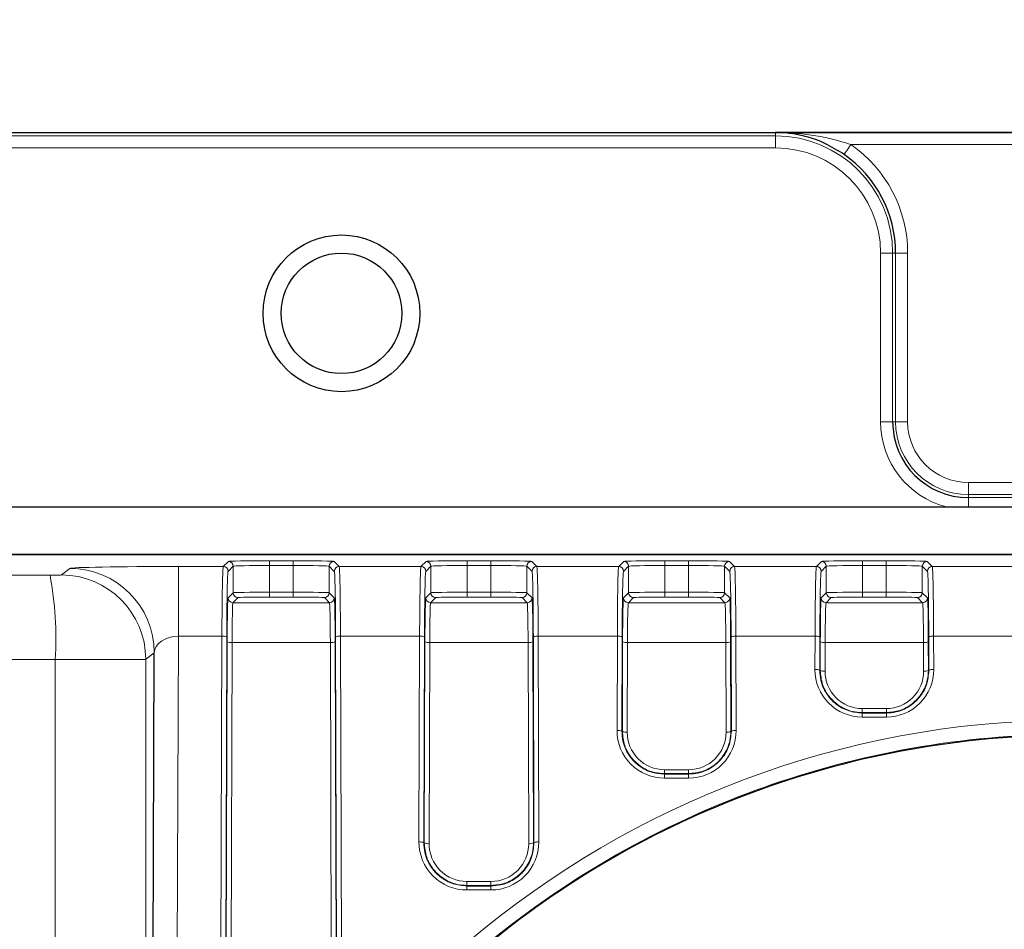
# Paper-space layout 'Blatt3' of a CAD drawing. Header units: millimetres. Extents: x 5 to 418, y 2 to 292.
# Tile 39 of 56: x 99 to 112, y 241 to 253. Entities that reach past the tile are written whole.
import ezdxf

# ---------------------------------------------------------------- set-up
doc = ezdxf.new("R2010")
doc.units = ezdxf.units.MM
doc.layers.add('SLD-0', color=7, linetype='Continuous')
doc.styles.add('SLDTEXTSTYLE0', font='TXT', dxfattribs={"width": 0.605})
doc.dimstyles.new('SLDDIMSTYLE0', dxfattribs={"dimtxt": 3.5, "dimasz": 3.302, "dimexe": 0, "dimexo": 0.0625, "dimgap": 0.875, "dimtad": 1, "dimlfac": 3, "dimrnd": 1e-09, "dimzin": 12, "dimdsep": 46, "dimtxsty": 'SLDTEXTSTYLE0', "dimsah": 1, "dimcen": 0.09, "dimadec": 0, "dimazin": 3, "dimtfac": 1, "dimtofl": 0, "dimtmove": 0, "dimatfit": 3, "dimfxl": 1, "dimfrac": 2, "dimtolj": 1, "dimtzin": 12, "dimarcsym": 0})

# ---------------------------------------------------------------- blocks, each defined once
blk = doc.blocks.new('_D_13')
at = {"layer": 'SLD-0', "color": 7}
for p, q in [((54.158, 238.21), (54.158, 266.346)), ((128.824, 245.223), (128.824, 266.346)), ((128.824, 265.346), (54.158, 265.346))]:
    blk.add_line(p, q, dxfattribs=at)
for points in [[(54.158, 265.346), (57.46, 264.838), (57.46, 265.854)], [(128.824, 265.346), (125.522, 265.854), (125.522, 264.838)]]:
    blk.add_solid(points, dxfattribs=at)
at = {"layer": 'SLD-0', "color": 7, "insert": (87.48, 269.857), "char_height": 3.5, "attachment_point": 1, "style": 'SLDTEXTSTYLE0'}
blk.add_mtext('224', dxfattribs=at)

psp = doc.layouts.new('Blatt3')

# ---------------------------------------------------------------- linework, layer by layer
at = {"color": 7, "linetype": 'Continuous', "lineweight": 25}
for p, q in [((68.1574, 251.5563), (114.8241, 251.5563)), ((114.8241, 251.5563), (109.1574, 251.5563)), ((55.8931, 246.3808), (127.0884, 246.3808)), ((115.3066, 245.7174), (96.8241, 245.7174)), ((100.5134, 230.5565), (100.5686, 244.3641))]:
    psp.add_line(p, q, dxfattribs=at)
at = {"color": 7, "linetype": 'Continuous', "lineweight": 18}
for p, q in [((109.1574, 251.5563), (73.8241, 251.5563)), ((73.8241, 251.5098), (109.1574, 251.5098)), ((109.1574, 251.5563), (109.1574, 251.5098)), ((109.1574, 251.3431), (109.1574, 251.5098)), ((109.1574, 251.3431), (73.8241, 251.3431)), ((114.8241, 251.3897), (110.2015, 251.3897)), ((110.6109, 247.5564), (110.6109, 249.8897)), ((110.6109, 249.8897), (110.7775, 249.8897)), ((110.7775, 249.8897), (110.7775, 247.5564)), ((110.8183, 249.8897), (110.7775, 249.8897)), ((110.8183, 247.5564), (110.8183, 249.8897)), ((110.985, 249.8897), (110.8183, 249.8897)), ((110.985, 249.8897), (110.985, 247.5564)), ((110.7775, 247.5564), (110.6109, 247.5564)), ((110.8183, 247.5564), (110.7775, 247.5564)), ((110.985, 247.5564), (110.8183, 247.5564)), ((111.8241, 246.7173), (117.1116, 246.7173)), ((111.8241, 246.7173), (111.8241, 246.5506)), ((111.8241, 246.5506), (111.8241, 246.5098)), ((117.1116, 246.5506), (111.8241, 246.5506)), ((111.8241, 246.5098), (111.8241, 246.3808)), ((111.8241, 246.5098), (127.4908, 246.5098)), ((96.8241, 245.726), (122.8052, 245.726)), ((101.5232, 245.5567), (101.5938, 245.6273)), ((102.1604, 245.637), (102.4878, 245.637)), ((102.1604, 245.637), (102.1604, 245.5704)), ((102.1604, 245.2013), (102.1604, 245.5704)), ((102.4878, 245.5704), (102.1604, 245.5704)), ((102.4878, 245.637), (102.4878, 245.5704)), ((102.4878, 245.2013), (102.4878, 245.5704)), ((103.0544, 245.6273), (103.125, 245.5567)), ((104.2565, 245.5567), (104.3272, 245.6273)), ((104.8937, 245.637), (105.2211, 245.637)), ((104.8937, 245.637), (104.8937, 245.5704)), ((104.8937, 245.2013), (104.8937, 245.5704)), ((105.2211, 245.5704), (104.8937, 245.5704)), ((105.2211, 245.637), (105.2211, 245.5704)), ((105.2211, 245.2013), (105.2211, 245.5704)), ((105.7877, 245.6273), (105.8583, 245.5567)), ((106.9899, 245.5567), (107.0605, 245.6273)), ((107.6271, 245.637), (107.9544, 245.637)), ((107.6271, 245.637), (107.6271, 245.5704)), ((107.6271, 245.2013), (107.6271, 245.5704)), ((107.9544, 245.5704), (107.6271, 245.5704)), ((107.9544, 245.637), (107.9544, 245.5704)), ((107.9544, 245.2013), (107.9544, 245.5704)), ((108.521, 245.6273), (108.5917, 245.5567)), ((109.7232, 245.5567), (109.7938, 245.6273)), ((110.3604, 245.637), (110.6878, 245.637)), ((110.3604, 245.637), (110.3604, 245.5704)), ((110.3604, 245.2013), (110.3604, 245.5704)), ((110.6878, 245.5704), (110.3604, 245.5704)), ((110.6878, 245.637), (110.6878, 245.5704)), ((110.6878, 245.2013), (110.6878, 245.5704)), ((111.2544, 245.6273), (111.325, 245.5567)), ((99.2847, 245.4402), (99.4022, 245.5306)), ((100.903, 245.5567), (101.5232, 245.5567)), ((100.903, 244.5928), (100.903, 245.5567)), ((101.6605, 245.5607), (101.5898, 245.49)), ((101.6605, 245.1939), (101.6605, 245.5607)), ((102.9877, 245.1939), (102.9877, 245.5607)), ((103.0583, 245.49), (102.9877, 245.5607)), ((103.125, 245.5567), (104.2565, 245.5567)), ((104.3938, 245.5607), (104.3232, 245.49)), ((104.3938, 245.1939), (104.3938, 245.5607)), ((105.721, 245.1939), (105.721, 245.5607)), ((105.7917, 245.49), (105.721, 245.5607)), ((105.8583, 245.5567), (106.9899, 245.5567)), ((107.1272, 245.5607), (107.0565, 245.49)), ((107.1272, 245.1939), (107.1272, 245.5607)), ((108.4544, 245.1939), (108.4544, 245.5607)), ((108.525, 245.49), (108.4544, 245.5607)), ((108.5917, 245.5567), (109.7232, 245.5567)), ((109.8605, 245.5607), (109.7898, 245.49)), ((109.8605, 245.1939), (109.8605, 245.5607)), ((111.1877, 245.1939), (111.1877, 245.5607)), ((111.2583, 245.49), (111.1877, 245.5607)), ((111.325, 245.5567), (112.4565, 245.5567)), ((101.59, 245.1234), (101.6605, 245.1939)), ((102.1604, 245.2013), (102.1604, 245.1347)), ((102.1604, 245.2013), (102.4878, 245.2013)), ((102.4878, 245.2013), (102.4878, 245.1347)), ((102.9877, 245.1939), (103.0582, 245.1234)), ((104.3233, 245.1234), (104.3938, 245.1939)), ((104.8937, 245.2013), (104.8937, 245.1347)), ((104.8937, 245.2013), (105.2211, 245.2013)), ((105.2211, 245.2013), (105.2211, 245.1347)), ((105.721, 245.1939), (105.7915, 245.1234)), ((107.0567, 245.1234), (107.1272, 245.1939)), ((107.6271, 245.2013), (107.6271, 245.1347)), ((107.6271, 245.2013), (107.9544, 245.2013)), ((107.9544, 245.2013), (107.9544, 245.1347)), ((108.4544, 245.1939), (108.5249, 245.1234)), ((109.79, 245.1234), (109.8605, 245.1939)), ((110.3604, 245.2013), (110.3604, 245.1347)), ((110.3604, 245.2013), (110.6878, 245.2013)), ((110.6878, 245.2013), (110.6878, 245.1347)), ((111.1877, 245.1939), (111.2582, 245.1234)), ((101.7271, 245.1272), (101.6567, 245.0568)), ((101.6567, 245.0568), (102.9915, 245.0568)), ((102.4878, 245.1347), (102.1604, 245.1347)), ((102.9915, 245.0568), (102.921, 245.1272)), ((104.4605, 245.1272), (104.39, 245.0568)), ((104.39, 245.0568), (105.7249, 245.0568)), ((105.2211, 245.1347), (104.8937, 245.1347)), ((105.7249, 245.0568), (105.6544, 245.1272)), ((107.1938, 245.1272), (107.1233, 245.0568)), ((107.1233, 245.0568), (108.4582, 245.0568)), ((107.9544, 245.1347), (107.6271, 245.1347)), ((108.4582, 245.0568), (108.3877, 245.1272)), ((109.9271, 245.1272), (109.8567, 245.0568)), ((109.8567, 245.0568), (111.1915, 245.0568)), ((110.6878, 245.1347), (110.3604, 245.1347)), ((111.1915, 245.0568), (111.121, 245.1272)), ((100.903, 244.5928), (100.861, 234.1014)), ((101.5046, 244.5928), (100.903, 244.5928)), ((101.4879, 239.1457), (101.5046, 244.5928)), ((101.5713, 244.5812), (101.5545, 239.1341)), ((101.561, 239.1341), (101.5776, 244.5175)), ((101.6443, 244.506), (101.6277, 239.1225)), ((103.0039, 244.506), (101.6443, 244.506)), ((103.0205, 239.1225), (103.0039, 244.506)), ((103.0706, 244.5175), (103.0871, 239.1341)), ((103.0937, 239.1341), (103.0769, 244.5812)), ((103.1436, 244.5928), (103.1603, 239.1457)), ((104.238, 244.5928), (103.1436, 244.5928)), ((104.2292, 241.7487), (104.238, 244.5928)), ((104.3046, 244.5812), (104.2959, 241.7371)), ((104.3024, 241.7371), (104.311, 244.5175)), ((104.3776, 244.506), (104.369, 241.7255)), ((105.7373, 244.506), (104.3776, 244.506)), ((105.7458, 241.7255), (105.7373, 244.506)), ((105.8039, 244.5175), (105.8125, 241.7371)), ((105.819, 241.7371), (105.8103, 244.5812)), ((105.8769, 244.5928), (105.8857, 241.7487)), ((106.9713, 244.5928), (105.8769, 244.5928)), ((106.9673, 243.29), (106.9713, 244.5928)), ((107.0379, 244.5812), (107.0339, 243.2784)), ((107.0405, 243.2784), (107.0443, 244.5175)), ((107.1109, 244.506), (107.1071, 243.2668)), ((108.4706, 244.506), (107.1109, 244.506)), ((108.4744, 243.2668), (108.4706, 244.506)), ((108.5372, 244.5175), (108.5411, 243.2784)), ((108.5476, 243.2784), (108.5436, 244.5812)), ((108.6102, 244.5928), (108.6143, 243.29)), ((109.7046, 244.5928), (108.6102, 244.5928)), ((109.7032, 244.132), (109.7046, 244.5928)), ((109.7713, 244.5812), (109.7699, 244.1204)), ((109.7764, 244.1204), (109.7776, 244.5175)), ((109.8443, 244.506), (109.8431, 244.1088)), ((111.2039, 244.506), (109.8443, 244.506)), ((111.2051, 244.1088), (111.2039, 244.506)), ((111.2706, 244.5175), (111.2718, 244.1204)), ((111.2783, 244.1204), (111.2769, 244.5812)), ((111.3436, 244.5928), (111.345, 244.132)), ((112.4379, 244.5928), (111.3436, 244.5928)), ((100.5686, 244.3641), (100.4511, 244.2737)), ((99.2009, 230.5565), (99.2009, 244.2709)), ((100.4511, 244.2737), (100.4511, 230.5565)), ((109.7699, 244.1204), (109.7764, 244.1204)), ((111.2783, 244.1204), (111.2718, 244.1204)), ((110.3574, 243.5929), (110.3574, 243.5378)), ((110.3574, 243.5929), (110.6908, 243.5929)), ((110.3574, 243.5308), (110.3574, 243.5378)), ((110.6908, 243.5378), (110.3574, 243.5378)), ((110.3574, 243.5308), (110.6908, 243.5308)), ((110.3574, 243.5308), (110.3574, 243.4758)), ((110.6908, 243.5929), (110.6908, 243.5378)), ((110.6908, 243.5308), (110.6908, 243.5378)), ((110.6908, 243.5308), (110.6908, 243.4758)), ((110.6908, 243.4758), (110.3574, 243.4758)), ((107.0339, 243.2784), (107.0405, 243.2784)), ((108.5476, 243.2784), (108.5411, 243.2784)), ((107.6241, 242.7483), (107.6241, 242.6932)), ((107.6241, 242.7483), (107.9574, 242.7483)), ((107.9574, 242.7483), (107.9574, 242.6932)), ((107.6241, 242.6862), (107.6241, 242.6932)), ((107.9574, 242.6932), (107.6241, 242.6932)), ((107.6241, 242.6862), (107.9574, 242.6862)), ((107.6241, 242.6862), (107.6241, 242.6312)), ((107.9574, 242.6312), (107.6241, 242.6312)), ((107.9574, 242.6862), (107.9574, 242.6932)), ((107.9574, 242.6862), (107.9574, 242.6312)), ((104.2959, 241.7371), (104.3024, 241.7371)), ((105.819, 241.7371), (105.8125, 241.7371)), ((104.8908, 241.2022), (104.8908, 241.1471)), ((104.8908, 241.2022), (105.2241, 241.2022)), ((104.8908, 241.1401), (104.8908, 241.1471)), ((105.2241, 241.1471), (104.8908, 241.1471)), ((104.8908, 241.1401), (104.8908, 241.0851)), ((104.8908, 241.1401), (105.2241, 241.1401)), ((105.2241, 241.0851), (104.8908, 241.0851)), ((105.2241, 241.2022), (105.2241, 241.1471)), ((105.2241, 241.1401), (105.2241, 241.1471)), ((105.2241, 241.1401), (105.2241, 241.0851))]:
    psp.add_line(p, q, dxfattribs=at)
at = {"color": 7, "linetype": 'Continuous', "lineweight": 18, "flags": 128}
psp.add_lwpolyline([(110.2015, 251.3897), (110.1831, 251.3633), (110.1654, 251.3379), (110.1491, 251.3144), (110.1347, 251.2938), (110.1229, 251.2768), (110.114, 251.264), (110.1084, 251.2559), (110.1063, 251.2529)], dxfattribs=at)
at = {"color": 7, "linetype": 'Continuous', "lineweight": 25}
for radius in [1.0833, 0.8333]:
    psp.add_circle((103.1574, 249.0564), radius, dxfattribs=at)
at = {"color": 7, "linetype": 'Continuous', "lineweight": 18}
for centre, radius, start, end in [((109.1574, 249.8897), 1.6201, 0, 90), ((109.1574, 249.8897), 1.4534, 0, 90), ((109.1574, 249.8897), 1.8275, 0, 55.16109), ((111.8241, 247.5564), 1.2132, 180, 255.68242), ((111.8241, 247.5564), 1.0058, 180, 270), ((111.8241, 247.5564), 0.8391, 180, 270), ((101.5938, 245.5606), 0.0667, 0.02077, 89.97816), ((103.0544, 245.5606), 0.0667, 90.02032, 179.98075), ((104.3271, 245.5606), 0.0667, 0.01865, 89.97922), ((105.7877, 245.5606), 0.0667, 90.02184, 179.97923), ((107.0605, 245.5606), 0.0667, 0.02033, 89.97861), ((108.521, 245.5606), 0.0667, 90.02184, 179.97923), ((109.7938, 245.5606), 0.0667, 0.02077, 89.97816), ((111.2544, 245.5606), 0.0667, 90.02184, 179.97923), ((94.2584, 244.5493), 4.9504, 356.77623, 10.33488), ((99.2841, 244.2732), 1.167, 0.02363, 89.97043), ((99.4016, 244.3636), 1.167, 0.02373, 89.97008), ((101.5232, 245.49), 0.0667, 0.02103, 89.9779), ((103.125, 245.49), 0.0667, 90.02362, 179.97745), ((104.2565, 245.49), 0.0667, 0.02255, 89.97638), ((105.8584, 245.49), 0.0667, 90.02362, 179.97745), ((106.9898, 245.49), 0.0667, 0.02255, 89.97638), ((108.5917, 245.49), 0.0667, 90.0221, 179.97897), ((109.7232, 245.49), 0.0667, 0.02255, 89.97638), ((111.325, 245.49), 0.0667, 90.02362, 179.97745), ((101.7272, 245.1939), 0.0667, 180.0221, 269.97683), ((102.921, 245.1939), 0.0667, 270.02362, 359.97745), ((104.4605, 245.1939), 0.0667, 180.02255, 269.97638), ((105.6544, 245.1939), 0.0667, 270.02317, 359.97897), ((107.1938, 245.1939), 0.0667, 180.02255, 269.97638), ((108.3877, 245.1939), 0.0667, 270.02317, 359.9779), ((109.9272, 245.1939), 0.0667, 180.02255, 269.97638), ((111.121, 245.1939), 0.0667, 270.02362, 359.97745), ((101.6567, 245.1234), 0.0667, 180.02075, 269.98245), ((102.9915, 245.1234), 0.0667, 270.01649, 359.98137), ((104.39, 245.1234), 0.0667, 180.01924, 269.98397), ((105.7248, 245.1234), 0.0667, 270.01711, 359.97969), ((107.1233, 245.1234), 0.0667, 180.02075, 269.98245), ((108.4582, 245.1234), 0.0667, 270.01755, 359.97925), ((109.8567, 245.1234), 0.0667, 180.02075, 269.98245), ((111.1915, 245.1234), 0.0667, 270.01755, 359.97925), ((101.5201, 244.4841), 0.1098, 62.19724, 98.09493), ((101.6288, 244.6146), 0.1098, 242.1977, 278.09447), ((103.0194, 244.6146), 0.1098, 261.90507, 297.80276), ((103.1281, 244.4841), 0.1098, 81.90435, 117.80348), ((104.2534, 244.4841), 0.1098, 62.19646, 98.09535), ((104.3621, 244.6146), 0.1098, 242.19724, 278.09493), ((105.7527, 244.6146), 0.1098, 261.90507, 297.80276), ((105.8615, 244.4841), 0.1098, 81.90589, 117.80194), ((106.9867, 244.4841), 0.1098, 62.19652, 98.09565), ((107.0955, 244.6146), 0.1098, 242.19652, 278.09565), ((108.486, 244.6146), 0.1098, 261.90589, 297.80194), ((108.5948, 244.4841), 0.1098, 81.90507, 117.80276), ((109.7201, 244.4841), 0.1098, 62.19724, 98.09493), ((109.8288, 244.6146), 0.1098, 242.19806, 278.09411), ((111.2194, 244.6146), 0.1098, 261.90435, 297.80348), ((111.3281, 244.4841), 0.1098, 81.90507, 117.80276), ((109.7187, 244.0233), 0.1098, 62.19724, 98.09493), ((110.3574, 244.13), 0.6542, 179.82365, 270), ((109.8276, 244.2175), 0.1098, 242.19724, 278.09493), ((110.3574, 244.1073), 0.5144, 179.82365, 270), ((110.6908, 244.13), 0.6542, 270, 0.17635), ((110.6908, 244.1073), 0.5144, 270, 0.17635), ((111.2206, 244.2175), 0.1098, 261.90553, 297.8023), ((111.3295, 244.0233), 0.1098, 81.90507, 117.80276), ((106.9827, 243.1813), 0.1098, 62.19724, 98.09493), ((107.6241, 243.288), 0.6568, 179.82365, 270), ((107.0917, 243.3755), 0.1098, 242.19646, 278.09535), ((107.6241, 243.2653), 0.517, 179.82365, 270), ((107.9574, 243.288), 0.6568, 270, 0.17635), ((107.9574, 243.2653), 0.517, 270, 0.17635), ((108.4899, 243.3755), 0.1098, 261.90507, 297.80276), ((108.5988, 243.1813), 0.1098, 81.90507, 117.80276), ((104.2447, 241.64), 0.1098, 62.19724, 98.09493), ((104.8908, 241.7466), 0.6616, 179.82365, 270), ((104.3536, 241.8342), 0.1098, 242.19806, 278.09411), ((104.8908, 241.7239), 0.5217, 179.82365, 270), ((105.2241, 241.7466), 0.6616, 270, 0.17635), ((105.2241, 241.7239), 0.5217, 270, 0.17635), ((105.7613, 241.8342), 0.1098, 261.90465, 297.80354), ((105.8702, 241.64), 0.1098, 81.90435, 117.80348)]:
    psp.add_arc(centre, radius, start, end, dxfattribs=at)
at = {"color": 7, "linetype": 'Continuous', "lineweight": 25}
for centre, radius, start, end in [((109.1574, 249.8897), 1.6609, 0, 55.16109), ((111.8241, 247.5564), 1.0466, 180, 270)]:
    psp.add_arc(centre, radius, start, end, dxfattribs=at)
at = {"color": 7, "linetype": 'Continuous', "lineweight": 18}
for centre, major_axis, ratio, start_param, end_param in [((102.1604, 245.6272), (0.5667, 0), 0.0174551, 1.5707963, 3.1241394), ((102.1604, 245.5605), (0.5, 0), 0.0197824, 1.5707963, 3.1241394), ((102.4878, 245.6272), (0.5667, 0), 0.0174551, 0.0174533, 1.5707963), ((102.4878, 245.5605), (0.5, 0), 0.0197824, 0.0174533, 1.5707963), ((104.8937, 245.6272), (0.5667, 0), 0.0174551, 1.5707963, 3.1241394), ((104.8937, 245.5605), (0.5, 0), 0.0197824, 1.5707963, 3.1241394), ((105.2211, 245.6272), (0.5667, 0), 0.0174551, 0.0174533, 1.5707963), ((105.2211, 245.5605), (0.5, 0), 0.0197824, 0.0174533, 1.5707963), ((107.6271, 245.6272), (0.5667, 0), 0.0174551, 1.5707963, 3.1241394), ((107.6271, 245.5605), (0.5, 0), 0.0197824, 1.5707963, 3.1241394), ((107.9544, 245.6272), (0.5667, 0), 0.0174551, 0.0174533, 1.5707963), ((107.9544, 245.5605), (0.5, 0), 0.0197824, 0.0174533, 1.5707963), ((110.3604, 245.6272), (0.5667, 0), 0.0174551, 1.5707963, 3.1241394), ((110.3604, 245.5605), (0.5, 0), 0.0197824, 1.5707963, 3.1241394), ((110.6878, 245.6272), (0.5667, 0), 0.0174551, 0.0174533, 1.5707963), ((110.6878, 245.5605), (0.5, 0), 0.0197824, 0.0174533, 1.5707963), ((99.1181, 245.4403), (0.1667, 0), 0.0174551, 4.774556, 6.260496), ((100.9019, 245.53), (1.5, 0), 0.0177789, 1.5700301, 3.1184819), ((101.5235, 244.3902), (0, 1.1667), 0.0164576, 0.0174533, 1.3962634), ((101.5902, 244.3902), (0, 1.1), 0.0174551, 0.0174533, 1.3962634), ((103.058, 244.3902), (0, 1.1), 0.0174551, 4.8869219, 6.265732), ((103.1247, 244.3902), (0, 1.1667), 0.0164576, 4.8869219, 6.265732), ((104.2569, 244.3902), (0, 1.1667), 0.0164576, 0.0174533, 1.3962634), ((104.3235, 244.3902), (0, 1.1), 0.0174551, 0.0174533, 1.3962634), ((105.7913, 244.3902), (0, 1.1), 0.0174551, 4.8869219, 6.265732), ((105.858, 244.3902), (0, 1.1667), 0.0164576, 4.8869219, 6.265732), ((106.9902, 244.3902), (0, 1.1667), 0.0164576, 0.0174533, 1.3962634), ((107.0568, 244.3902), (0, 1.1), 0.0174551, 0.0174533, 1.3962634), ((108.5247, 244.3902), (0, 1.1), 0.0174551, 4.8869219, 6.265732), ((108.5913, 244.3902), (0, 1.1667), 0.0164576, 4.8869219, 6.265732), ((109.7235, 244.3902), (0, 1.1667), 0.0164576, 0.0174533, 1.3962634), ((109.7902, 244.3902), (0, 1.1), 0.0174551, 0.0174533, 1.3962634), ((111.258, 244.3902), (0, 1.1), 0.0174551, 4.8869219, 6.265732), ((111.3247, 244.3902), (0, 1.1667), 0.0164576, 4.8869219, 6.265732), ((102.1604, 245.1938), (0.5, 0), 0.0151277, 1.5707963, 3.1241394), ((102.4878, 245.1938), (0.5, 0), 0.0151277, 0.0174533, 1.5707963), ((104.8937, 245.1938), (0.5, 0), 0.0151277, 1.5707963, 3.1241394), ((105.2211, 245.1938), (0.5, 0), 0.0151277, 0.0174533, 1.5707963), ((107.6271, 245.1938), (0.5, 0), 0.0151277, 1.5707963, 3.1241394), ((107.9544, 245.1938), (0.5, 0), 0.0151277, 0.0174533, 1.5707963), ((110.3604, 245.1938), (0.5, 0), 0.0151277, 1.5707963, 3.1241394), ((110.6878, 245.1938), (0.5, 0), 0.0151277, 0.0174533, 1.5707963), ((101.5902, 244.3902), (0, 0.7333), 0.0174551, 0.0174533, 1.3962634), ((101.6569, 244.3902), (0, 0.6667), 0.0192006, 0.0174533, 1.3962634), ((102.1604, 245.1271), (0.4333, 0), 0.0174551, 1.5707963, 3.1241394), ((102.4878, 245.1271), (0.4333, 0), 0.0174551, 0.0174533, 1.5707963), ((102.9913, 244.3902), (0, 0.6667), 0.0192006, 4.8869219, 6.265732), ((103.058, 244.3902), (0, 0.7333), 0.0174551, 4.8869219, 6.265732), ((104.3236, 244.3902), (0, 0.7333), 0.0174551, 0.0174533, 1.3962634), ((104.3902, 244.3902), (0, 0.6667), 0.0192006, 0.0174533, 1.3962634), ((104.8937, 245.1271), (0.4333, 0), 0.0174551, 1.5707963, 3.1241394), ((105.2211, 245.1271), (0.4333, 0), 0.0174551, 0.0174533, 1.5707963), ((105.7246, 244.3902), (0, 0.6667), 0.0192006, 4.8869219, 6.265732), ((105.7913, 244.3902), (0, 0.7333), 0.0174551, 4.8869219, 6.265732), ((107.0569, 244.3902), (0, 0.7333), 0.0174551, 0.0174533, 1.3962634), ((107.1235, 244.3902), (0, 0.6667), 0.0192006, 0.0174533, 1.3962634), ((107.6271, 245.1271), (0.4333, 0), 0.0174551, 1.5707963, 3.1241394), ((107.9544, 245.1271), (0.4333, 0), 0.0174551, 0.0174533, 1.5707963), ((108.458, 244.3902), (0, 0.6667), 0.0192006, 4.8869219, 6.265732), ((108.5246, 244.3902), (0, 0.7333), 0.0174551, 4.8869219, 6.265732), ((109.7902, 244.3902), (0, 0.7333), 0.0174551, 0.0174533, 1.3962634), ((109.8569, 244.3902), (0, 0.6667), 0.0192006, 0.0174533, 1.3962634), ((110.3604, 245.1271), (0.4333, 0), 0.0174551, 1.5707963, 3.1241394), ((110.6878, 245.1271), (0.4333, 0), 0.0174551, 0.0174533, 1.5707963), ((111.1913, 244.3902), (0, 0.6667), 0.0192006, 4.8869219, 6.265732), ((111.258, 244.3902), (0, 0.7333), 0.0174551, 4.8869219, 6.265732), ((100.9019, 244.3635), (0.3333, 0.0101), 0.687345, 1.5465601, 3.095012), ((99.1181, 244.2738), (1.3333, 0), 0.0021819, 4.774556, 6.260496), ((113.2574, 230.5338), (0, 12.8996), 0.999992, 3.3920394, 7.5737685)]:
    psp.add_ellipse(centre, major_axis=major_axis, ratio=ratio, start_param=start_param, end_param=end_param, dxfattribs=at)
at = {"color": 7, "linetype": 'Continuous', "lineweight": 25}
for points, knots in [([(110.1063, 251.2529), (110.019, 251.3068), (109.7833, 251.4523), (109.4593, 251.5382), (109.2304, 251.5556), (109.1589, 251.5563), (109.1574, 251.5563)], [0, 0, 0, 0, 0.2879435, 0.7779764, 0.9955825, 1, 1, 1, 1]), ([(113.2574, 217.7853), (113.1908, 217.7856), (112.8573, 217.7873), (111.9898, 217.8294), (110.6551, 218.0191), (108.9387, 218.4923), (107.1382, 219.2863), (105.367, 220.4532), (103.8033, 221.9079), (102.5105, 223.5906), (101.5042, 225.4867), (100.8301, 227.5215), (100.5037, 229.6674), (100.5448, 231.8323), (100.9578, 233.9846), (101.727, 236.0222), (102.844, 237.9182), (104.2521, 239.5763), (105.9354, 240.9818), (107.8031, 242.064), (109.8392, 242.8199), (111.9371, 243.2166), (114.0838, 243.2575), (116.1765, 242.9461), (118.2022, 242.288), (120.0728, 241.3144), (121.7717, 240.034), (123.2283, 238.4979), (124.4228, 236.722), (125.303, 234.7754), (125.8513, 232.6831), (126.0387, 230.5322), (125.8571, 228.3537), (125.3099, 226.2483), (124.402, 224.2449), (123.1773, 222.4441), (121.6501, 220.8645), (119.9023, 219.5871), (117.9507, 218.6164), (116.1523, 218.0801), (114.5687, 217.8246), (113.6961, 217.7984), (113.2574, 217.7853)], [0, 0, 0, 0, 0.0024859, 0.0124341, 0.0323611, 0.0526233, 0.0787188, 0.1055704, 0.1317054, 0.1585771, 0.1850965, 0.2123645, 0.2392479, 0.2668998, 0.2939679, 0.3218249, 0.3488094, 0.3765943, 0.4032605, 0.4307236, 0.4569832, 0.4840228, 0.5099717, 0.5366786, 0.5625444, 0.5891513, 0.6151906, 0.6419657, 0.6683598, 0.6954976, 0.7222802, 0.7498247, 0.776862, 0.8046825, 0.8317223, 0.8595604, 0.8863436, 0.9139265, 0.9403107, 0.9674812, 0.9836518, 1, 1, 1, 1])]:
    psp.add_open_spline(points, degree=3, knots=knots, dxfattribs=at)
at = {"color": 7, "linetype": 'Continuous', "lineweight": 18}
for points, knots in [([(109.1574, 251.5563), (109.159, 251.5563), (109.2377, 251.5559), (109.4893, 251.5463), (109.8391, 251.5011), (110.1049, 251.4194), (110.2015, 251.3897)], [0, 0, 0, 0, 0.0046146, 0.2244651, 0.7181367, 1, 1, 1, 1]), ([(56.6083, 245.4388), (60.4463, 245.435), (66.8646, 245.4287), (75.8778, 245.4259), (83.6316, 245.4264), (91.3851, 245.4299), (96.5469, 245.4349), (99.1285, 245.4374)], [0, 0, 0, 0, 0.271012, 0.4532093, 0.6355056, 0.8177031, 1, 1, 1, 1]), ([(99.2009, 244.2709), (96.6117, 244.2684), (91.4317, 244.2634), (83.6524, 244.2599), (75.87, 244.2594), (66.8252, 244.2622), (60.383, 244.2685), (56.5315, 244.2723)], [0, 0, 0, 0, 0.182198, 0.3644956, 0.5466918, 0.7289869, 1, 1, 1, 1]), ([(109.7699, 244.1204), (109.7726, 244.0765), (109.7796, 243.9658), (109.8514, 243.7982), (109.9874, 243.6478), (110.1641, 243.5491), (110.2942, 243.5368), (110.3574, 243.5308)], [0, 0, 0, 0, 0.1442844, 0.3633036, 0.581903, 0.79688, 1, 1, 1, 1]), ([(110.3574, 243.5378), (110.3126, 243.5409), (110.2032, 243.5484), (110.0397, 243.6199), (109.8944, 243.7509), (109.7952, 243.9244), (109.7827, 244.0548), (109.7764, 244.1204)], [0, 0, 0, 0, 0.1465864, 0.3579677, 0.5695813, 0.7834368, 1, 1, 1, 1]), ([(110.6908, 243.5308), (110.7356, 243.5339), (110.8455, 243.5413), (111.0098, 243.6126), (111.1567, 243.7436), (111.2587, 243.9191), (111.2717, 244.0524), (111.2783, 244.1204)], [0, 0, 0, 0, 0.14438042, 0.35399327, 0.56397451, 0.77741449, 1, 1, 1, 1]), ([(111.2718, 244.1204), (111.2689, 244.0762), (111.2618, 243.9662), (111.19, 243.8007), (111.056, 243.6531), (110.8818, 243.5559), (110.7534, 243.5437), (110.6908, 243.5378)], [0, 0, 0, 0, 0.1465198, 0.3638513, 0.5809238, 0.7957004, 1, 1, 1, 1]), ([(116.4133, 218.1692), (116.5206, 218.1976), (117.0577, 218.3397), (118.2473, 218.7488), (119.9208, 219.5845), (121.6342, 220.8373), (123.1256, 222.3658), (124.3364, 224.1096), (125.2518, 226.055), (125.828, 228.1254), (126.0502, 230.2904), (125.9028, 232.4557), (125.3834, 234.5898), (124.5134, 236.5899), (123.3028, 238.4306), (121.814, 240.018), (120.0635, 241.3391), (118.1459, 242.3282), (116.0766, 242.9837), (113.9632, 243.2781), (111.8181, 243.2156), (109.7429, 242.8043), (107.7503, 242.0502), (105.9269, 240.9873), (104.2874, 239.6259), (102.8935, 237.9998), (101.7422, 236.1253), (101.264, 234.7333), (101.0213, 234.027)], [0, 0, 0, 0, 0.0062192, 0.0311287, 0.0703749, 0.110756, 0.1499983, 0.1903399, 0.230279, 0.2713466, 0.3118119, 0.3534368, 0.3941285, 0.4360096, 0.4765155, 0.5182253, 0.5582119, 0.5993938, 0.6387673, 0.6793084, 0.7182509, 0.7583277, 0.7972016, 0.8371861, 0.8763731, 0.9166658, 0.9577141, 1, 1, 1, 1]), ([(107.0339, 243.2784), (107.0367, 243.2345), (107.0437, 243.1235), (107.1155, 242.9553), (107.252, 242.8041), (107.4295, 242.7047), (107.5604, 242.6923), (107.6241, 242.6862)], [0, 0, 0, 0, 0.1436425, 0.3626715, 0.5812805, 0.7962667, 1, 1, 1, 1]), ([(107.6241, 242.6932), (107.5793, 242.6963), (107.4695, 242.7038), (107.3055, 242.7753), (107.1594, 242.9067), (107.0594, 243.0811), (107.0468, 243.2123), (107.0405, 243.2784)], [0, 0, 0, 0, 0.1459271, 0.3572993, 0.5689049, 0.7827481, 1, 1, 1, 1]), ([(107.9574, 242.6862), (108.0022, 242.6893), (108.1124, 242.6967), (108.2773, 242.768), (108.425, 242.8994), (108.5278, 243.0758), (108.5409, 243.2099), (108.5476, 243.2784)], [0, 0, 0, 0, 0.14374115, 0.35334882, 0.56332299, 0.77675648, 1, 1, 1, 1]), ([(108.5411, 243.2784), (108.5382, 243.2342), (108.531, 243.124), (108.4592, 242.9578), (108.3248, 242.8094), (108.1498, 242.7114), (108.0205, 242.6992), (107.9574, 242.6932)], [0, 0, 0, 0, 0.1458619, 0.3632021, 0.5802863, 0.795071, 1, 1, 1, 1]), ([(104.2959, 241.7371), (104.2986, 241.6932), (104.3056, 241.5817), (104.3775, 241.4123), (104.5148, 241.2597), (104.6939, 241.1589), (104.8262, 241.1463), (104.8908, 241.1401)], [0, 0, 0, 0, 0.1424896, 0.3615354, 0.58015, 0.7951594, 1, 1, 1, 1]), ([(104.8908, 241.1471), (104.846, 241.1502), (104.7357, 241.1576), (104.5706, 241.2293), (104.423, 241.3615), (104.3217, 241.5374), (104.3089, 241.67), (104.3024, 241.7371)], [0, 0, 0, 0, 0.1447336, 0.3560873, 0.5676784, 0.7815086, 1, 1, 1, 1]), ([(105.2241, 241.1401), (105.2689, 241.1431), (105.3796, 241.1506), (105.5456, 241.2219), (105.6947, 241.3541), (105.7989, 241.5321), (105.8122, 241.6676), (105.819, 241.7371)], [0, 0, 0, 0, 0.142582, 0.3521763, 0.5621473, 0.7755613, 1, 1, 1, 1]), ([(105.8125, 241.7371), (105.8096, 241.6928), (105.8025, 241.5821), (105.7306, 241.4148), (105.5953, 241.265), (105.4187, 241.1657), (105.2881, 241.1532), (105.2241, 241.1471)], [0, 0, 0, 0, 0.1446684, 0.3620306, 0.5791333, 0.7939341, 1, 1, 1, 1])]:
    psp.add_open_spline(points, degree=3, knots=knots, dxfattribs=at)

# ---------------------------------------------------------------- dimensions: what is measured, and where the dimension line sits
at = {"layer": 'SLD-0', "color": 7}
dim = psp.add_linear_dim(base=(54.1575, 265.3457), p1=(128.824, 245.2231), p2=(54.1575, 238.2102), dimstyle='SLDDIMSTYLE0', dxfattribs=at)
dim.commit()
dim.dimension.update_dxf_attribs({"geometry": '_D_13', "text_midpoint": (91.4908, 265.3457), "dimtype": 160})

doc.saveas('drawing.dxf')
